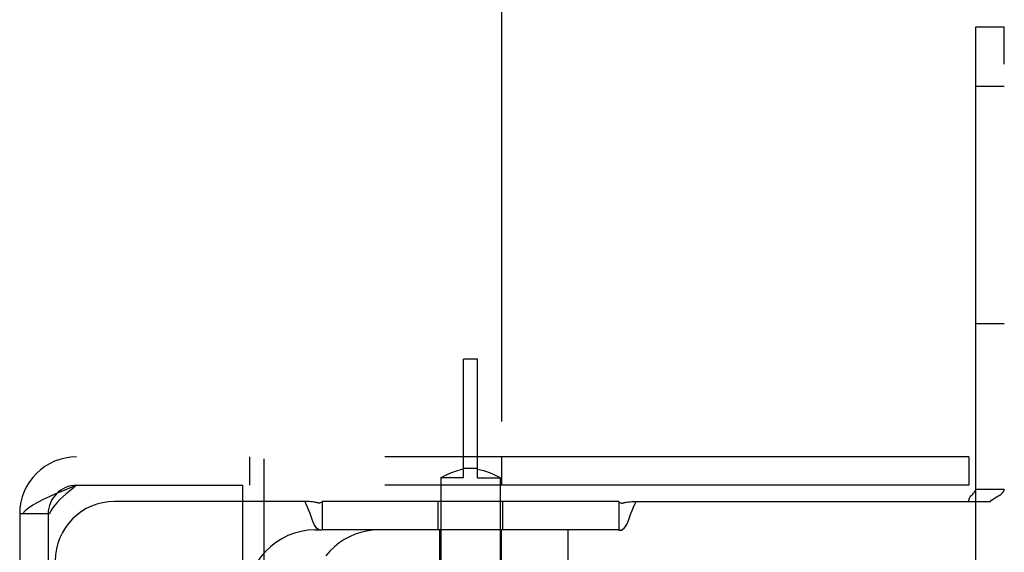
# Model space of a CAD drawing. Header units: inches. Extents: x 0 to 224, y 0 to 145.
# Tile 27 of 45: x 50 to 52.07, y 87.35 to 88.48. Entities that reach past the tile are written whole.
import ezdxf

# ---------------------------------------------------------------- set-up
doc = ezdxf.new("R2010")
doc.units = ezdxf.units.IN
doc.header["$LTSCALE"] = 12.302632
doc.header["$MEASUREMENT"] = 0
doc.linetypes.add('HIDDEN', pattern=[0.2, 0.1, -0.1])
doc.layers.add('DEFAULT_2', color=8, linetype='HIDDEN')

msp = doc.modelspace()

# ---------------------------------------------------------------- linework, layer by layer
at = {"layer": 'DEFAULT_2', "color": 8, "linetype": 'HIDDEN'}
for p, q in [((50.5145, 83.8598), (50.5145, 88.8598)), ((51.0145, 88.8598), (51.0145, 87.0548)), ((52.0141, 88.4608), (52.0741, 88.4608)), ((52.0141, 87.2733), (52.0141, 88.4608)), ((52.0741, 83.4608), (52.0741, 88.4608)), ((52.0141, 88.3358), (52.0741, 88.3358)), ((52.0141, 87.8358), (52.0741, 87.8358)), ((50.9641, 87.7608), (50.9341, 87.7608)), ((50.9341, 87.5108), (50.9341, 87.7608)), ((50.9641, 87.5108), (50.9641, 87.7608)), ((51.9991, 87.5548), (50.1191, 87.5548)), ((50.4835, 87.5548), (50.4835, 87.4948)), ((51.0147, 87.5548), (51.0147, 87.4948)), ((51.9991, 87.5548), (51.9991, 87.4948)), ((50.9096, 87.5219), (50.9154, 87.524)), ((50.9153, 87.524), (50.9215, 87.5259)), ((50.9214, 87.5259), (50.9277, 87.5275)), ((50.9341, 87.5288), (50.9277, 87.5275)), ((50.9641, 87.53), (50.9341, 87.53)), ((50.9641, 87.5288), (50.9705, 87.5275)), ((50.9705, 87.5275), (50.9768, 87.5259)), ((50.9767, 87.5259), (50.9828, 87.524)), ((50.9828, 87.524), (50.9886, 87.5219)), ((50.8869, 87.511), (50.8866, 87.5108)), ((50.9341, 87.5108), (50.8866, 87.5108)), ((50.8866, 87.5108), (50.8866, 84.0608)), ((50.8869, 87.511), (50.8898, 87.5126)), ((50.8898, 87.5126), (50.8924, 87.514)), ((50.8924, 87.514), (50.8957, 87.5157)), ((50.8956, 87.5156), (50.8997, 87.5176)), ((50.8996, 87.5176), (50.9044, 87.5197)), ((50.9043, 87.5197), (50.9097, 87.5219)), ((50.9641, 87.5108), (51.0116, 87.5108)), ((50.9885, 87.5219), (50.9939, 87.5197)), ((50.9938, 87.5197), (50.9985, 87.5176)), ((50.9985, 87.5176), (51.0025, 87.5156)), ((51.0025, 87.5157), (51.0058, 87.514)), ((51.0058, 87.514), (51.0084, 87.5126)), ((51.0083, 87.5126), (51.0112, 87.511)), ((51.0116, 87.5108), (51.0116, 84.0608)), ((50.1191, 87.4948), (50.4691, 87.4948)), ((51.9991, 87.4948), (50.4691, 87.4948)), ((50.4691, 86.9148), (50.4691, 87.4948)), ((52.0141, 87.487), (52.0741, 87.487)), ((52.0713, 87.48), (52.0729, 87.4824)), ((52.0057, 87.4743), (52.0076, 87.4763)), ((52.0095, 87.4782), (52.0113, 87.4803)), ((52.045, 87.4608), (52.0474, 87.4632)), ((52.0604, 87.4717), (52.0635, 87.4736)), ((52.069, 87.4777), (52.0713, 87.48)), ((50.5998, 87.4608), (50.1991, 87.4608)), ((51.2616, 87.4608), (50.6366, 87.4608)), ((50.6366, 87.4608), (50.6366, 87.4008)), ((50.8811, 87.4008), (50.8811, 87.4608)), ((51.0171, 87.4008), (51.0171, 87.4608)), ((51.2616, 87.4608), (51.2616, 87.4008)), ((51.2712, 87.4578), (51.2722, 87.4581)), ((51.2822, 87.4598), (51.2855, 87.4601)), ((51.2892, 87.4604), (51.2935, 87.4606)), ((51.2983, 87.4608), (52.045, 87.4608)), ((50.005, 87.4348), (49.9991, 87.4348)), ((49.9991, 87.4348), (49.9991, 84.4868)), ((50.062, 87.4348), (50.005, 87.4348)), ((50.0591, 87.4348), (50.0591, 84.4868)), ((50.621, 87.4008), (50.6366, 87.4008)), ((51.2616, 87.4008), (50.6366, 87.4008)), ((50.6366, 87.4008), (50.6366, 87.4002)), ((50.8841, 87.4008), (50.8841, 87.3228)), ((51.0141, 87.4008), (51.0141, 87.3228)), ((51.1548, 87.3228), (51.1548, 87.4008)), ((51.2616, 87.4008), (51.2616, 87.4002))]:
    msp.add_line(p, q, dxfattribs=at)
for points in [[(51.0116, 87.5108), (51.0112, 87.511), (51.0102, 87.5116)], [(50.1191, 87.4948), (50.104, 87.4888), (50.0892, 87.4828), (50.0749, 87.4768), (50.0613, 87.4708), (50.0485, 87.4648), (50.0369, 87.4588), (50.0266, 87.4528), (50.0178, 87.4468), (50.0105, 87.4408), (50.005, 87.4348)], [(50.1191, 87.4948), (50.1116, 87.4888), (50.1042, 87.4828), (50.097, 87.4768), (50.0902, 87.4708), (50.0838, 87.4648), (50.078, 87.4588), (50.0729, 87.4528), (50.0684, 87.4468), (50.0648, 87.4408), (50.062, 87.4348)], [(51.9996, 87.4608), (51.9994, 87.4632), (51.9998, 87.4655), (52.0007, 87.468), (52.0022, 87.4703), (52.0038, 87.4724), (52.0057, 87.4743), (52.0076, 87.4763), (52.0095, 87.4782), (52.0113, 87.4803), (52.0128, 87.4825), (52.0138, 87.4847), (52.0141, 87.487)], [(52.0729, 87.4824), (52.0738, 87.4847), (52.0741, 87.487)], [(52.045, 87.4608), (52.0474, 87.4632), (52.0503, 87.4655), (52.0536, 87.4676)], [(52.0503, 87.4655), (52.0536, 87.4676), (52.057, 87.4697)], [(52.057, 87.4697), (52.0604, 87.4717), (52.0636, 87.4737), (52.0665, 87.4756), (52.0691, 87.4777)], [(50.6366, 87.4002), (50.6337, 87.4), (50.6307, 87.4006), (50.6277, 87.4021), (50.6249, 87.4047), (50.6222, 87.4083), (50.6198, 87.4126), (50.6176, 87.4175), (50.6155, 87.4229), (50.6133, 87.4289), (50.6111, 87.4353), (50.6086, 87.442), (50.6059, 87.4487), (50.603, 87.455), (50.5998, 87.4608)], [(50.6259, 87.4581), (50.6247, 87.4584), (50.6231, 87.4587), (50.6212, 87.4591), (50.6188, 87.4594), (50.616, 87.4598), (50.6127, 87.4601), (50.6089, 87.4604), (50.6047, 87.4606), (50.5998, 87.4608)], [(50.6059, 87.4487), (50.603, 87.455), (50.5998, 87.4608)], [(50.6127, 87.4601), (50.609, 87.4604), (50.6047, 87.4606)], [(50.6366, 87.4595), (50.6341, 87.4585), (50.6324, 87.4579), (50.6311, 87.4575), (50.6302, 87.4573), (50.6294, 87.4573), (50.6287, 87.4574), (50.6279, 87.4576), (50.6259, 87.4581)], [(50.6341, 87.4585), (50.6324, 87.4579), (50.6311, 87.4575), (50.6302, 87.4573)], [(51.2616, 87.4595), (51.2641, 87.4585), (51.2658, 87.4579), (51.2671, 87.4575), (51.268, 87.4573)], [(51.2641, 87.4585), (51.2658, 87.4579), (51.2671, 87.4575), (51.268, 87.4573), (51.2688, 87.4573), (51.2695, 87.4574), (51.2703, 87.4576)], [(51.2703, 87.4576), (51.2722, 87.4581), (51.2735, 87.4584), (51.2751, 87.4587), (51.277, 87.4591), (51.2794, 87.4594), (51.2822, 87.4597), (51.2855, 87.4601), (51.2892, 87.4604), (51.2935, 87.4606), (51.2983, 87.4608)], [(51.2827, 87.4229), (51.2849, 87.4289), (51.2871, 87.4353), (51.2896, 87.442), (51.2923, 87.4487), (51.2952, 87.455), (51.2983, 87.4608)], [(51.2871, 87.4353), (51.2896, 87.442), (51.2923, 87.4487), (51.2951, 87.455), (51.2983, 87.4608)], [(51.2616, 87.4002), (51.2645, 87.4), (51.2675, 87.4006), (51.2705, 87.4022), (51.2733, 87.4047), (51.2759, 87.4083), (51.2784, 87.4126), (51.2806, 87.4175), (51.2827, 87.4229)], [(50.621, 87.4008), (50.6064, 87.4001), (50.5922, 87.3978), (50.5781, 87.394), (50.5645, 87.3888), (50.5514, 87.3822), (50.539, 87.3742), (50.5274, 87.365), (50.5167, 87.3546), (50.5069, 87.3431), (50.4983, 87.3306), (50.4909, 87.3173), (50.4847, 87.3033), (50.4798, 87.2887), (50.4763, 87.2737), (50.4742, 87.2584), (50.4735, 87.2428)], [(50.7553, 87.4008), (50.7427, 87.4002), (50.7302, 87.3985), (50.7179, 87.3957), (50.7059, 87.3917), (50.6942, 87.3866), (50.683, 87.3805), (50.6723, 87.3734), (50.6622, 87.3653), (50.6528, 87.3564), (50.6441, 87.3466)]]:
    msp.add_lwpolyline(points, dxfattribs=at)
for centre, radius in [((50.1191, 87.4348), 0.12), ((50.1191, 87.4348), 0.06), ((50.1991, 87.3358), 0.125)]:
    msp.add_arc(centre, radius, 90, 180, dxfattribs=at)

doc.saveas('drawing.dxf')
